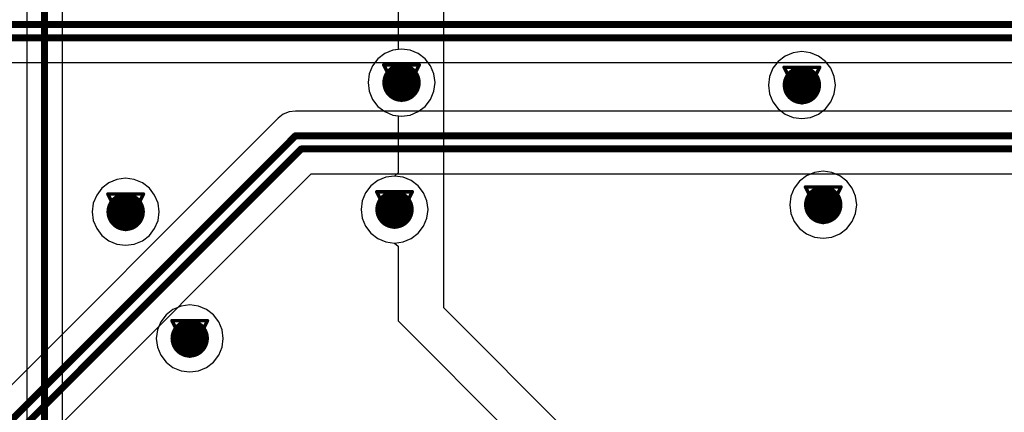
# Model space of a CAD drawing. Header units: millimetres. Extents: x 138 to 555, y 26 to 334.
# Tile 252 of 256: x 195.53 to 209.62, y 180.74 to 186.35. Entities that reach past the tile are written whole.
import ezdxf

# ---------------------------------------------------------------- set-up
doc = ezdxf.new("R2010")
doc.units = ezdxf.units.MM
for name, color, linetype in [('BottomLayer', 5, 'Continuous'), ('DrillDrawing', 1, 'Continuous'), ('MidLayer1', 16, 'Continuous'), ('MidLayer2', 76, 'Continuous'), ('MidLayer3', 90, 'Continuous'), ('MidLayer4', 156, 'Continuous'), ('MultiLayer', 9, 'Continuous'), ('TopLayer', 1, 'Continuous'), ('ViaHoleLayer', 16, 'Continuous')]:
    doc.layers.add(name, color=color, linetype=linetype)

msp = doc.modelspace()

# ---------------------------------------------------------------- linework, layer by layer
at = {"layer": 'BottomLayer'}
for p, q in [((168.49488272, 185.73681166), (212.92950302, 185.73681166)), ((199.38745746, 185.03108028), (199.30231666, 184.99581492)), ((199.47882634, 185.04311226), (199.38745746, 185.03108028)), ((199.47884666, 185.04310972), (199.47882634, 185.04311226)), ((213.49125704, 185.04310972), (199.47884666, 185.04310972)), ((199.22919514, 184.93970378), (198.75663322, 184.4671444)), ((199.22920276, 184.93971394), (199.22919514, 184.93970378)), ((199.30231666, 184.99581492), (199.22920276, 184.93971394)), ((198.75662306, 184.46713678), (195.35470454, 181.06521826)), ((198.75663322, 184.4671444), (198.75662306, 184.46713678)), ((194.85846728, 179.30178516), (199.70375096, 184.14707138)), ((199.70375096, 184.14707138), (213.71616388, 184.14707138))]:
    msp.add_line(p, q, dxfattribs=at)
at = {"layer": 'BottomLayer', "const_width": 0.0999998}
for points in [[(168.28074548, 186.27983064), (212.85082398, 186.27983064)], [(168.24465716, 186.08983102), (212.92952334, 186.08983102)], [(199.00624918, 184.2175132), (199.47882634, 184.69009036)], [(199.47882634, 184.69009036), (213.63748484, 184.69009036)], [(194.50544792, 179.44801296), (199.5575257, 184.50009074)], [(199.5575257, 184.50009074), (213.7161842, 184.50009074)], [(195.60432812, 180.81559468), (199.00624664, 184.2175132)], [(199.00624664, 184.2175132), (199.00624918, 184.2175132)], [(194.3154483, 179.52671232), (195.60432812, 180.81559214)], [(195.60432812, 180.81559214), (195.60432812, 180.81559468)]]:
    msp.add_lwpolyline(points, dxfattribs=at)
at = {"layer": 'BottomLayer'}
for points, const_width in [([(200.85749008, 185.44858262, 1), (201.1324908, 185.44858262, 1)], 0.27499818), ([(206.58650834, 185.41386336, 1), (206.86150906, 185.41386336, 1)], 0.27499818), ([(199.45382766, 184.69009036, 1), (199.50382502, 184.69009036, 1)], 0.0499999), ([(199.45382766, 184.69009036, 1), (199.50382502, 184.69009036, 1)], 0.0499999), ([(199.53252702, 184.50009074, 1), (199.58252438, 184.50009074, 1)], 0.0499999), ([(199.53252702, 184.50009074, 1), (199.58252438, 184.50009074, 1)], 0.0499999), ([(198.98124796, 184.2175132, 1), (199.03124532, 184.2175132, 1)], 0.0499999), ([(198.98124796, 184.2175132, 1), (199.03124532, 184.2175132, 1)], 0.0499999), ([(198.9812505, 184.2175132, 1), (199.03124786, 184.2175132, 1)], 0.0499999), ([(198.9812505, 184.2175132, 1), (199.03124786, 184.2175132, 1)], 0.0499999), ([(196.90996686, 183.60209152, 1), (197.18496758, 183.60209152, 1)], 0.27499818), ([(200.75733026, 183.6347229, 1), (201.03233098, 183.6347229, 1)], 0.27499818), ([(206.89201446, 183.70238342, 1), (207.16701518, 183.70238342, 1)], 0.27499818), ([(197.82628964, 181.79179542, 1), (198.10129036, 181.79179542, 1)], 0.27499818), ([(195.57932944, 180.81559468, 1), (195.6293268, 180.81559468, 1)], 0.0499999), ([(195.57932944, 180.81559468, 1), (195.6293268, 180.81559468, 1)], 0.0499999), ([(195.57932944, 180.81559214, 1), (195.6293268, 180.81559214, 1)], 0.0499999), ([(195.57932944, 180.81559214, 1), (195.6293268, 180.81559214, 1)], 0.0499999)]:
    msp.add_lwpolyline(points, format="xyb", close=True, dxfattribs=dict(at, const_width=const_width))
at = {"layer": 'DrillDrawing', "const_width": 0.0508}
for points in [[(200.74099044, 185.70258262), (201.24899044, 185.70258262)], [(200.74099044, 185.70258262), (200.99499044, 185.19458262)], [(200.99499044, 185.19458262), (201.24899044, 185.70258262)], [(200.84259044, 185.60098262), (201.14739044, 185.60098262)], [(200.84259044, 185.60098262), (200.99499044, 185.29618262)], [(200.99499044, 185.29618262), (201.14739044, 185.60098262)], [(206.4700087, 185.66786336), (206.9780087, 185.66786336)], [(206.4700087, 185.66786336), (206.7240087, 185.15986336)], [(206.5716087, 185.56626336), (206.8764087, 185.56626336)], [(206.5716087, 185.56626336), (206.7240087, 185.26146336)], [(206.7240087, 185.15986336), (206.9780087, 185.66786336)], [(206.7240087, 185.26146336), (206.8764087, 185.56626336)], [(196.79346722, 183.85609152), (197.30146722, 183.85609152)], [(196.79346722, 183.85609152), (197.04746722, 183.34809152)], [(197.04746722, 183.34809152), (197.30146722, 183.85609152)], [(200.64083062, 183.8887229), (201.14883062, 183.8887229)], [(200.64083062, 183.8887229), (200.89483062, 183.3807229)], [(200.89483062, 183.3807229), (201.14883062, 183.8887229)], [(206.77551482, 183.95638342), (207.28351482, 183.95638342)], [(206.77551482, 183.95638342), (207.02951482, 183.44838342)], [(206.87711482, 183.85478342), (207.18191482, 183.85478342)], [(206.87711482, 183.85478342), (207.02951482, 183.54998342)], [(207.02951482, 183.44838342), (207.28351482, 183.95638342)], [(207.02951482, 183.54998342), (207.18191482, 183.85478342)], [(196.89506722, 183.75449152), (197.19986722, 183.75449152)], [(196.89506722, 183.75449152), (197.04746722, 183.44969152)], [(197.04746722, 183.44969152), (197.19986722, 183.75449152)], [(200.74243062, 183.7871229), (201.04723062, 183.7871229)], [(200.74243062, 183.7871229), (200.89483062, 183.4823229)], [(200.89483062, 183.4823229), (201.04723062, 183.7871229)], [(197.70979, 182.04579542), (198.21779, 182.04579542)], [(197.70979, 182.04579542), (197.96379, 181.53779542)], [(197.96379, 181.53779542), (198.21779, 182.04579542)], [(197.81139, 181.94419542), (198.11619, 181.94419542)], [(197.81139, 181.94419542), (197.96379, 181.63939542)], [(197.96379, 181.63939542), (198.11619, 181.94419542)]]:
    msp.add_lwpolyline(points, dxfattribs=at)
at = {"layer": 'DrillDrawing', "const_width": 0.0254}
for points in [[(200.72829044, 185.70258262, 1), (200.75369044, 185.70258262, 1)], [(200.72829044, 185.70258262, 1), (200.75369044, 185.70258262, 1)], [(201.23629044, 185.70258262, 1), (201.26169044, 185.70258262, 1)], [(201.23629044, 185.70258262, 1), (201.26169044, 185.70258262, 1)], [(200.82989044, 185.60098262, 1), (200.85529044, 185.60098262, 1)], [(200.82989044, 185.60098262, 1), (200.85529044, 185.60098262, 1)], [(201.13469044, 185.60098262, 1), (201.16009044, 185.60098262, 1)], [(201.13469044, 185.60098262, 1), (201.16009044, 185.60098262, 1)], [(206.4573087, 185.66786336, 1), (206.4827087, 185.66786336, 1)], [(206.4573087, 185.66786336, 1), (206.4827087, 185.66786336, 1)], [(206.5589087, 185.56626336, 1), (206.5843087, 185.56626336, 1)], [(206.5589087, 185.56626336, 1), (206.5843087, 185.56626336, 1)], [(206.8637087, 185.56626336, 1), (206.8891087, 185.56626336, 1)], [(206.8637087, 185.56626336, 1), (206.8891087, 185.56626336, 1)], [(206.9653087, 185.66786336, 1), (206.9907087, 185.66786336, 1)], [(206.9653087, 185.66786336, 1), (206.9907087, 185.66786336, 1)], [(200.98229044, 185.29618262, 1), (201.00769044, 185.29618262, 1)], [(200.98229044, 185.29618262, 1), (201.00769044, 185.29618262, 1)], [(206.7113087, 185.26146336, 1), (206.7367087, 185.26146336, 1)], [(206.7113087, 185.26146336, 1), (206.7367087, 185.26146336, 1)], [(200.98229044, 185.19458262, 1), (201.00769044, 185.19458262, 1)], [(200.98229044, 185.19458262, 1), (201.00769044, 185.19458262, 1)], [(206.7113087, 185.15986336, 1), (206.7367087, 185.15986336, 1)], [(206.7113087, 185.15986336, 1), (206.7367087, 185.15986336, 1)], [(196.78076722, 183.85609152, 1), (196.80616722, 183.85609152, 1)], [(196.78076722, 183.85609152, 1), (196.80616722, 183.85609152, 1)], [(197.28876722, 183.85609152, 1), (197.31416722, 183.85609152, 1)], [(197.28876722, 183.85609152, 1), (197.31416722, 183.85609152, 1)], [(200.62813062, 183.8887229, 1), (200.65353062, 183.8887229, 1)], [(200.62813062, 183.8887229, 1), (200.65353062, 183.8887229, 1)], [(201.13613062, 183.8887229, 1), (201.16153062, 183.8887229, 1)], [(201.13613062, 183.8887229, 1), (201.16153062, 183.8887229, 1)], [(206.76281482, 183.95638342, 1), (206.78821482, 183.95638342, 1)], [(206.76281482, 183.95638342, 1), (206.78821482, 183.95638342, 1)], [(206.86441482, 183.85478342, 1), (206.88981482, 183.85478342, 1)], [(206.86441482, 183.85478342, 1), (206.88981482, 183.85478342, 1)], [(207.16921482, 183.85478342, 1), (207.19461482, 183.85478342, 1)], [(207.16921482, 183.85478342, 1), (207.19461482, 183.85478342, 1)], [(207.27081482, 183.95638342, 1), (207.29621482, 183.95638342, 1)], [(207.27081482, 183.95638342, 1), (207.29621482, 183.95638342, 1)], [(196.88236722, 183.75449152, 1), (196.90776722, 183.75449152, 1)], [(196.88236722, 183.75449152, 1), (196.90776722, 183.75449152, 1)], [(197.18716722, 183.75449152, 1), (197.21256722, 183.75449152, 1)], [(197.18716722, 183.75449152, 1), (197.21256722, 183.75449152, 1)], [(200.72973062, 183.7871229, 1), (200.75513062, 183.7871229, 1)], [(200.72973062, 183.7871229, 1), (200.75513062, 183.7871229, 1)], [(201.03453062, 183.7871229, 1), (201.05993062, 183.7871229, 1)], [(201.03453062, 183.7871229, 1), (201.05993062, 183.7871229, 1)], [(197.03476722, 183.44969152, 1), (197.06016722, 183.44969152, 1)], [(197.03476722, 183.44969152, 1), (197.06016722, 183.44969152, 1)], [(200.88213062, 183.4823229, 1), (200.90753062, 183.4823229, 1)], [(200.88213062, 183.4823229, 1), (200.90753062, 183.4823229, 1)], [(207.01681482, 183.54998342, 1), (207.04221482, 183.54998342, 1)], [(207.01681482, 183.54998342, 1), (207.04221482, 183.54998342, 1)], [(207.01681482, 183.44838342, 1), (207.04221482, 183.44838342, 1)], [(207.01681482, 183.44838342, 1), (207.04221482, 183.44838342, 1)], [(197.03476722, 183.34809152, 1), (197.06016722, 183.34809152, 1)], [(197.03476722, 183.34809152, 1), (197.06016722, 183.34809152, 1)], [(200.88213062, 183.3807229, 1), (200.90753062, 183.3807229, 1)], [(200.88213062, 183.3807229, 1), (200.90753062, 183.3807229, 1)], [(197.69709, 182.04579542, 1), (197.72249, 182.04579542, 1)], [(197.69709, 182.04579542, 1), (197.72249, 182.04579542, 1)], [(198.20509, 182.04579542, 1), (198.23049, 182.04579542, 1)], [(198.20509, 182.04579542, 1), (198.23049, 182.04579542, 1)], [(197.79869, 181.94419542, 1), (197.82409, 181.94419542, 1)], [(197.79869, 181.94419542, 1), (197.82409, 181.94419542, 1)], [(198.10349, 181.94419542, 1), (198.12889, 181.94419542, 1)], [(198.10349, 181.94419542, 1), (198.12889, 181.94419542, 1)], [(197.95109, 181.63939542, 1), (197.97649, 181.63939542, 1)], [(197.95109, 181.63939542, 1), (197.97649, 181.63939542, 1)], [(197.95109, 181.53779542, 1), (197.97649, 181.53779542, 1)], [(197.95109, 181.53779542, 1), (197.97649, 181.53779542, 1)]]:
    msp.add_lwpolyline(points, format="xyb", close=True, dxfattribs=at)
at = {"layer": 'MidLayer1'}
for p, q in [((201.59814138, 182.23126622), (201.59815662, 200.52627662)), ((200.9471851, 187.27956448), (200.9471851, 185.92138584)), ((200.75544304, 185.86349416), (200.65621794, 185.78735512)), ((200.87099018, 185.91135538), (200.75544304, 185.86349416)), ((200.9471851, 185.92138584), (200.87099018, 185.91135538)), ((206.60000844, 185.87663612), (206.48445876, 185.8287749)), ((206.7240087, 185.8929607), (206.60000844, 185.87663612)), ((206.84800896, 185.87663612), (206.7240087, 185.8929607)), ((206.96355864, 185.8287749), (206.84800896, 185.87663612)), ((200.65621794, 185.78735512), (200.5800789, 185.68813256)), ((206.3852362, 185.75263586), (206.30909716, 185.65341076)), ((206.48445876, 185.8287749), (206.3852362, 185.75263586)), ((207.0627812, 185.75263586), (206.96355864, 185.8287749)), ((207.13892024, 185.65341076), (207.0627812, 185.75263586)), ((200.53221768, 185.57258288), (200.5158931, 185.44858262)), ((200.5800789, 185.68813256), (200.53221768, 185.57258288)), ((206.30909716, 185.65341076), (206.26123594, 185.53786362)), ((207.18678146, 185.53786362), (207.13892024, 185.65341076)), ((200.5158931, 185.44858262), (200.53221768, 185.32458236)), ((206.26123594, 185.53786362), (206.24491136, 185.41386336)), ((207.20310604, 185.41386336), (207.18678146, 185.53786362)), ((200.53221768, 185.32458236), (200.5800789, 185.20903268)), ((206.24491136, 185.41386336), (206.26123594, 185.2898631)), ((206.26123594, 185.2898631), (206.30909716, 185.17431596)), ((207.13892024, 185.17431596), (207.18678146, 185.2898631)), ((207.18678146, 185.2898631), (207.20310604, 185.41386336)), ((200.5800789, 185.20903268), (200.65621794, 185.10981012)), ((206.30909716, 185.17431596), (206.3852362, 185.07509086)), ((207.0627812, 185.07509086), (207.13892024, 185.17431596)), ((200.65621794, 185.10981012), (200.75544304, 185.03367108)), ((200.75544304, 185.03367108), (200.87099018, 184.98580986)), ((206.3852362, 185.07509086), (206.48445876, 184.99895182)), ((206.48445876, 184.99895182), (206.60000844, 184.9510906)), ((206.84800896, 184.9510906), (206.96355864, 184.99895182)), ((206.96355864, 184.99895182), (207.0627812, 185.07509086)), ((200.87099018, 184.98580986), (200.9471851, 184.9757794)), ((200.9471851, 184.9757794), (200.9471851, 184.15973582)), ((206.60000844, 184.9510906), (206.7240087, 184.93476602)), ((206.7240087, 184.93476602), (206.84800896, 184.9510906)), ((200.9471851, 184.15973582), (200.89482808, 184.11382024)), ((206.90551456, 184.16515618), (206.78996488, 184.11729496)), ((207.02951482, 184.18148076), (206.90551456, 184.16515618)), ((207.15351508, 184.16515618), (207.02951482, 184.18148076)), ((207.26906476, 184.11729496), (207.15351508, 184.16515618)), ((196.80791728, 184.01700306), (196.70869472, 183.94086402)), ((196.92346696, 184.06486428), (196.80791728, 184.01700306)), ((197.04746722, 184.08118886), (196.92346696, 184.06486428)), ((197.17146748, 184.06486428), (197.04746722, 184.08118886)), ((197.28701716, 184.01700306), (197.17146748, 184.06486428)), ((197.38623972, 183.94086402), (197.28701716, 184.01700306)), ((200.65528068, 184.04963444), (200.55605812, 183.9734954)), ((200.77083036, 184.09749566), (200.65528068, 184.04963444)), ((200.89482808, 184.11382024), (200.77083036, 184.09749566)), ((206.69074232, 184.04115592), (206.61460328, 183.94193336)), ((206.78996488, 184.11729496), (206.69074232, 184.04115592)), ((207.36828732, 184.04115592), (207.26906476, 184.11729496)), ((207.44442636, 183.94193336), (207.36828732, 184.04115592)), ((196.70869472, 183.94086402), (196.63255568, 183.84163892)), ((197.46237876, 183.84163892), (197.38623972, 183.94086402)), ((200.47991908, 183.87427284), (200.43205786, 183.75872316)), ((200.55605812, 183.9734954), (200.47991908, 183.87427284)), ((206.61460328, 183.94193336), (206.56674206, 183.82638368)), ((207.49228758, 183.82638368), (207.44442636, 183.94193336)), ((196.63255568, 183.84163892), (196.58469446, 183.72609178)), ((197.51023998, 183.72609178), (197.46237876, 183.84163892)), ((200.43205786, 183.75872316), (200.41573328, 183.6347229)), ((206.56674206, 183.82638368), (206.55041748, 183.70238342)), ((207.50861216, 183.70238342), (207.49228758, 183.82638368)), ((196.58469446, 183.72609178), (196.56836988, 183.60209152)), ((196.56836988, 183.60209152), (196.58469446, 183.47809126)), ((197.52656456, 183.60209152), (197.51023998, 183.72609178)), ((197.51023998, 183.47809126), (197.52656456, 183.60209152)), ((200.41573328, 183.6347229), (200.43205786, 183.51072264)), ((206.55041748, 183.70238342), (206.56674206, 183.57838316)), ((207.49228758, 183.57838316), (207.50861216, 183.70238342)), ((196.58469446, 183.47809126), (196.63255568, 183.36254412)), ((197.46237876, 183.36254412), (197.51023998, 183.47809126)), ((200.43205786, 183.51072264), (200.47991908, 183.39517296)), ((206.56674206, 183.57838316), (206.61460328, 183.46283348)), ((206.61460328, 183.46283348), (206.69074232, 183.36361092)), ((207.36828732, 183.36361092), (207.44442636, 183.46283348)), ((207.44442636, 183.46283348), (207.49228758, 183.57838316)), ((196.63255568, 183.36254412), (196.70869472, 183.26331902)), ((197.38623972, 183.26331902), (197.46237876, 183.36254412)), ((200.47991908, 183.39517296), (200.55605812, 183.2959504)), ((206.69074232, 183.36361092), (206.78996488, 183.28747188)), ((207.26906476, 183.28747188), (207.36828732, 183.36361092)), ((196.70869472, 183.26331902), (196.80791728, 183.18717998)), ((196.80791728, 183.18717998), (196.92346696, 183.13931876)), ((197.17146748, 183.13931876), (197.28701716, 183.18717998)), ((197.28701716, 183.18717998), (197.38623972, 183.26331902)), ((200.55605812, 183.2959504), (200.65528068, 183.21981136)), ((200.65528068, 183.21981136), (200.77083036, 183.17195014)), ((200.77083036, 183.17195014), (200.89482808, 183.15562556)), ((206.78996488, 183.28747188), (206.90551456, 183.23961066)), ((206.90551456, 183.23961066), (207.02951482, 183.22328608)), ((207.02951482, 183.22328608), (207.15351508, 183.23961066)), ((207.15351508, 183.23961066), (207.26906476, 183.28747188)), ((196.92346696, 183.13931876), (197.04746722, 183.12299418)), ((197.04746722, 183.12299418), (197.17146748, 183.13931876)), ((200.89482808, 183.15562556), (200.9471851, 183.10970998)), ((200.9471851, 183.10970998), (200.9471851, 182.04106848)), ((197.7242426, 182.20670696), (197.6250175, 182.13056792)), ((197.83978974, 182.25456818), (197.7242426, 182.20670696)), ((197.96379, 182.27089276), (197.83978974, 182.25456818)), ((198.08779026, 182.25456818), (197.96379, 182.27089276)), ((198.2033374, 182.20670696), (198.08779026, 182.25456818)), ((198.3025625, 182.13056792), (198.2033374, 182.20670696)), ((208.34527546, 175.48413214), (201.59814138, 182.23126622)), ((197.6250175, 182.13056792), (197.54887846, 182.03134536)), ((198.37870154, 182.03134536), (198.3025625, 182.13056792)), ((200.9471851, 182.04106848), (207.0413309, 175.94692268)), ((197.50101724, 181.91579568), (197.48469266, 181.79179542)), ((197.54887846, 182.03134536), (197.50101724, 181.91579568)), ((198.42656276, 181.91579568), (198.37870154, 182.03134536)), ((198.44288734, 181.79179542), (198.42656276, 181.91579568)), ((197.48469266, 181.79179542), (197.50101724, 181.66779516)), ((198.42656276, 181.66779516), (198.44288734, 181.79179542)), ((197.50101724, 181.66779516), (197.54887846, 181.55224548)), ((198.37870154, 181.55224548), (198.42656276, 181.66779516)), ((197.54887846, 181.55224548), (197.6250175, 181.45302292)), ((198.3025625, 181.45302292), (198.37870154, 181.55224548)), ((197.6250175, 181.45302292), (197.7242426, 181.37688388)), ((197.7242426, 181.37688388), (197.83978974, 181.32902266)), ((198.08779026, 181.32902266), (198.2033374, 181.37688388)), ((198.2033374, 181.37688388), (198.3025625, 181.45302292)), ((197.83978974, 181.32902266), (197.96379, 181.31269808)), ((197.96379, 181.31269808), (198.08779026, 181.32902266))]:
    msp.add_line(p, q, dxfattribs=at)
at = {"layer": 'MidLayer1', "const_width": 0.27499818}
for points in [[(200.85749008, 185.44858262, 1), (201.1324908, 185.44858262, 1)], [(206.58650834, 185.41386336, 1), (206.86150906, 185.41386336, 1)], [(196.90996686, 183.60209152, 1), (197.18496758, 183.60209152, 1)], [(200.75733026, 183.6347229, 1), (201.03233098, 183.6347229, 1)], [(206.89201446, 183.70238342, 1), (207.16701518, 183.70238342, 1)], [(197.82628964, 181.79179542, 1), (198.10129036, 181.79179542, 1)]]:
    msp.add_lwpolyline(points, format="xyb", close=True, dxfattribs=at)
at = {"layer": 'MidLayer2', "const_width": 0.27499818}
for points in [[(200.85749008, 185.44858262, 1), (201.1324908, 185.44858262, 1)], [(206.58650834, 185.41386336, 1), (206.86150906, 185.41386336, 1)], [(196.90996686, 183.60209152, 1), (197.18496758, 183.60209152, 1)], [(200.75733026, 183.6347229, 1), (201.03233098, 183.6347229, 1)], [(206.89201446, 183.70238342, 1), (207.16701518, 183.70238342, 1)], [(197.82628964, 181.79179542, 1), (198.10129036, 181.79179542, 1)]]:
    msp.add_lwpolyline(points, format="xyb", close=True, dxfattribs=at)
at = {"layer": 'MidLayer3', "const_width": 0.27499818}
for points in [[(200.85749008, 185.44858262, 1), (201.1324908, 185.44858262, 1)], [(206.58650834, 185.41386336, 1), (206.86150906, 185.41386336, 1)], [(196.90996686, 183.60209152, 1), (197.18496758, 183.60209152, 1)], [(200.75733026, 183.6347229, 1), (201.03233098, 183.6347229, 1)], [(206.89201446, 183.70238342, 1), (207.16701518, 183.70238342, 1)], [(197.82628964, 181.79179542, 1), (198.10129036, 181.79179542, 1)]]:
    msp.add_lwpolyline(points, format="xyb", close=True, dxfattribs=at)
at = {"layer": 'MidLayer4'}
for p, q in [((200.75544304, 185.86349416), (200.65621794, 185.78735512)), ((200.87099018, 185.91135538), (200.75544304, 185.86349416)), ((200.99499044, 185.92767996), (200.87099018, 185.91135538)), ((201.1189907, 185.91135538), (200.99499044, 185.92767996)), ((201.23453784, 185.86349416), (201.1189907, 185.91135538)), ((201.33376294, 185.78735512), (201.23453784, 185.86349416)), ((206.60000844, 185.87663612), (206.48445876, 185.8287749)), ((206.7240087, 185.8929607), (206.60000844, 185.87663612)), ((206.84800896, 185.87663612), (206.7240087, 185.8929607)), ((206.96355864, 185.8287749), (206.84800896, 185.87663612)), ((200.65621794, 185.78735512), (200.5800789, 185.68813256)), ((201.40990198, 185.68813256), (201.33376294, 185.78735512)), ((206.3852362, 185.75263586), (206.30909716, 185.65341076)), ((206.48445876, 185.8287749), (206.3852362, 185.75263586)), ((207.0627812, 185.75263586), (206.96355864, 185.8287749)), ((207.13892024, 185.65341076), (207.0627812, 185.75263586)), ((200.53221768, 185.57258288), (200.5158931, 185.44858262)), ((200.5800789, 185.68813256), (200.53221768, 185.57258288)), ((201.4577632, 185.57258288), (201.40990198, 185.68813256)), ((201.47408778, 185.44858262), (201.4577632, 185.57258288)), ((206.30909716, 185.65341076), (206.26123594, 185.53786362)), ((207.18678146, 185.53786362), (207.13892024, 185.65341076)), ((200.5158931, 185.44858262), (200.53221768, 185.32458236)), ((201.4577632, 185.32458236), (201.47408778, 185.44858262)), ((206.26123594, 185.53786362), (206.24491136, 185.41386336)), ((207.20310604, 185.41386336), (207.18678146, 185.53786362)), ((200.53221768, 185.32458236), (200.5800789, 185.20903268)), ((201.40990198, 185.20903268), (201.4577632, 185.32458236)), ((206.24491136, 185.41386336), (206.26123594, 185.2898631)), ((206.26123594, 185.2898631), (206.30909716, 185.17431596)), ((207.13892024, 185.17431596), (207.18678146, 185.2898631)), ((207.18678146, 185.2898631), (207.20310604, 185.41386336)), ((200.5800789, 185.20903268), (200.65621794, 185.10981012)), ((201.33376294, 185.10981012), (201.40990198, 185.20903268)), ((206.30909716, 185.17431596), (206.3852362, 185.07509086)), ((207.0627812, 185.07509086), (207.13892024, 185.17431596)), ((200.65621794, 185.10981012), (200.75544304, 185.03367108)), ((200.75544304, 185.03367108), (200.87099018, 184.98580986)), ((201.1189907, 184.98580986), (201.23453784, 185.03367108)), ((201.23453784, 185.03367108), (201.33376294, 185.10981012)), ((206.3852362, 185.07509086), (206.48445876, 184.99895182)), ((206.48445876, 184.99895182), (206.60000844, 184.9510906)), ((206.84800896, 184.9510906), (206.96355864, 184.99895182)), ((206.96355864, 184.99895182), (207.0627812, 185.07509086)), ((200.87099018, 184.98580986), (200.99499044, 184.96948528)), ((200.99499044, 184.96948528), (201.1189907, 184.98580986)), ((206.60000844, 184.9510906), (206.7240087, 184.93476602)), ((206.7240087, 184.93476602), (206.84800896, 184.9510906)), ((206.90551456, 184.16515618), (206.78996488, 184.11729496)), ((207.02951482, 184.18148076), (206.90551456, 184.16515618)), ((207.15351508, 184.16515618), (207.02951482, 184.18148076)), ((207.26906476, 184.11729496), (207.15351508, 184.16515618)), ((196.80791728, 184.01700306), (196.70869472, 183.94086402)), ((196.92346696, 184.06486428), (196.80791728, 184.01700306)), ((197.04746722, 184.08118886), (196.92346696, 184.06486428)), ((197.17146748, 184.06486428), (197.04746722, 184.08118886)), ((197.28701716, 184.01700306), (197.17146748, 184.06486428)), ((197.38623972, 183.94086402), (197.28701716, 184.01700306)), ((200.65528068, 184.04963444), (200.55605812, 183.9734954)), ((200.77083036, 184.09749566), (200.65528068, 184.04963444)), ((200.89483062, 184.11382024), (200.77083036, 184.09749566)), ((201.01883088, 184.09749566), (200.89483062, 184.11382024)), ((201.13438056, 184.04963444), (201.01883088, 184.09749566)), ((201.23360312, 183.9734954), (201.13438056, 184.04963444)), ((206.69074232, 184.04115592), (206.61460328, 183.94193336)), ((206.78996488, 184.11729496), (206.69074232, 184.04115592)), ((207.36828732, 184.04115592), (207.26906476, 184.11729496)), ((207.44442636, 183.94193336), (207.36828732, 184.04115592)), ((196.70869472, 183.94086402), (196.63255568, 183.84163892)), ((197.46237876, 183.84163892), (197.38623972, 183.94086402)), ((200.47991908, 183.87427284), (200.43205786, 183.75872316)), ((200.55605812, 183.9734954), (200.47991908, 183.87427284)), ((201.30974216, 183.87427284), (201.23360312, 183.9734954)), ((201.35760338, 183.75872316), (201.30974216, 183.87427284)), ((206.61460328, 183.94193336), (206.56674206, 183.82638368)), ((207.49228758, 183.82638368), (207.44442636, 183.94193336)), ((196.63255568, 183.84163892), (196.58469446, 183.72609178)), ((197.51023998, 183.72609178), (197.46237876, 183.84163892)), ((200.43205786, 183.75872316), (200.41573328, 183.6347229)), ((201.37392796, 183.6347229), (201.35760338, 183.75872316)), ((206.56674206, 183.82638368), (206.55041748, 183.70238342)), ((207.50861216, 183.70238342), (207.49228758, 183.82638368)), ((196.58469446, 183.72609178), (196.56836988, 183.60209152)), ((196.56836988, 183.60209152), (196.58469446, 183.47809126)), ((197.52656456, 183.60209152), (197.51023998, 183.72609178)), ((197.51023998, 183.47809126), (197.52656456, 183.60209152)), ((200.41573328, 183.6347229), (200.43205786, 183.51072264)), ((201.35760338, 183.51072264), (201.37392796, 183.6347229)), ((206.55041748, 183.70238342), (206.56674206, 183.57838316)), ((207.49228758, 183.57838316), (207.50861216, 183.70238342)), ((196.58469446, 183.47809126), (196.63255568, 183.36254412)), ((197.46237876, 183.36254412), (197.51023998, 183.47809126)), ((200.43205786, 183.51072264), (200.47991908, 183.39517296)), ((201.30974216, 183.39517296), (201.35760338, 183.51072264)), ((206.56674206, 183.57838316), (206.61460328, 183.46283348)), ((206.61460328, 183.46283348), (206.69074232, 183.36361092)), ((207.36828732, 183.36361092), (207.44442636, 183.46283348)), ((207.44442636, 183.46283348), (207.49228758, 183.57838316)), ((196.63255568, 183.36254412), (196.70869472, 183.26331902)), ((197.38623972, 183.26331902), (197.46237876, 183.36254412)), ((200.47991908, 183.39517296), (200.55605812, 183.2959504)), ((201.23360312, 183.2959504), (201.30974216, 183.39517296)), ((206.69074232, 183.36361092), (206.78996488, 183.28747188)), ((207.26906476, 183.28747188), (207.36828732, 183.36361092)), ((196.70869472, 183.26331902), (196.80791728, 183.18717998)), ((196.80791728, 183.18717998), (196.92346696, 183.13931876)), ((197.17146748, 183.13931876), (197.28701716, 183.18717998)), ((197.28701716, 183.18717998), (197.38623972, 183.26331902)), ((200.55605812, 183.2959504), (200.65528068, 183.21981136)), ((200.65528068, 183.21981136), (200.77083036, 183.17195014)), ((200.77083036, 183.17195014), (200.89483062, 183.15562556)), ((200.89483062, 183.15562556), (201.01883088, 183.17195014)), ((201.01883088, 183.17195014), (201.13438056, 183.21981136)), ((201.13438056, 183.21981136), (201.23360312, 183.2959504)), ((206.78996488, 183.28747188), (206.90551456, 183.23961066)), ((206.90551456, 183.23961066), (207.02951482, 183.22328608)), ((207.02951482, 183.22328608), (207.15351508, 183.23961066)), ((207.15351508, 183.23961066), (207.26906476, 183.28747188)), ((196.92346696, 183.13931876), (197.04746722, 183.12299418)), ((197.04746722, 183.12299418), (197.17146748, 183.13931876)), ((197.7242426, 182.20670696), (197.6250175, 182.13056792)), ((197.83978974, 182.25456818), (197.7242426, 182.20670696)), ((197.96379, 182.27089276), (197.83978974, 182.25456818)), ((198.08779026, 182.25456818), (197.96379, 182.27089276)), ((198.2033374, 182.20670696), (198.08779026, 182.25456818)), ((198.3025625, 182.13056792), (198.2033374, 182.20670696)), ((197.6250175, 182.13056792), (197.54887846, 182.03134536)), ((198.37870154, 182.03134536), (198.3025625, 182.13056792)), ((197.50101724, 181.91579568), (197.48469266, 181.79179542)), ((197.54887846, 182.03134536), (197.50101724, 181.91579568)), ((198.42656276, 181.91579568), (198.37870154, 182.03134536)), ((198.44288734, 181.79179542), (198.42656276, 181.91579568)), ((197.48469266, 181.79179542), (197.50101724, 181.66779516)), ((198.42656276, 181.66779516), (198.44288734, 181.79179542)), ((197.50101724, 181.66779516), (197.54887846, 181.55224548)), ((198.37870154, 181.55224548), (198.42656276, 181.66779516)), ((197.54887846, 181.55224548), (197.6250175, 181.45302292)), ((198.3025625, 181.45302292), (198.37870154, 181.55224548)), ((197.6250175, 181.45302292), (197.7242426, 181.37688388)), ((197.7242426, 181.37688388), (197.83978974, 181.32902266)), ((198.08779026, 181.32902266), (198.2033374, 181.37688388)), ((198.2033374, 181.37688388), (198.3025625, 181.45302292)), ((197.83978974, 181.32902266), (197.96379, 181.31269808)), ((197.96379, 181.31269808), (198.08779026, 181.32902266))]:
    msp.add_line(p, q, dxfattribs=at)
at = {"layer": 'MidLayer4', "const_width": 0.27499818}
for points in [[(200.85749008, 185.44858262, 1), (201.1324908, 185.44858262, 1)], [(206.58650834, 185.41386336, 1), (206.86150906, 185.41386336, 1)], [(196.90996686, 183.60209152, 1), (197.18496758, 183.60209152, 1)], [(200.75733026, 183.6347229, 1), (201.03233098, 183.6347229, 1)], [(206.89201446, 183.70238342, 1), (207.16701518, 183.70238342, 1)], [(197.82628964, 181.79179542, 1), (198.10129036, 181.79179542, 1)]]:
    msp.add_lwpolyline(points, format="xyb", close=True, dxfattribs=at)
at = {"layer": 'MultiLayer', "const_width": 0.27499818}
for points in [[(200.85749008, 185.44858262, 1), (201.1324908, 185.44858262, 1)], [(206.58650834, 185.41386336, 1), (206.86150906, 185.41386336, 1)], [(196.90996686, 183.60209152, 1), (197.18496758, 183.60209152, 1)], [(200.75733026, 183.6347229, 1), (201.03233098, 183.6347229, 1)], [(206.89201446, 183.70238342, 1), (207.16701518, 183.70238342, 1)], [(197.82628964, 181.79179542, 1), (198.10129036, 181.79179542, 1)]]:
    msp.add_lwpolyline(points, format="xyb", close=True, dxfattribs=at)
at = {"layer": 'TopLayer'}
for p, q in [((195.6314731, 191.60661704), (195.6314731, 180.29017282)), ((196.14126634, 180.395753), (196.14126634, 191.50103686))]:
    msp.add_line(p, q, dxfattribs=at)
at = {"layer": 'TopLayer', "const_width": 0.0999998}
msp.add_lwpolyline([(195.88636972, 180.29017282), (195.88636972, 191.60661704)], dxfattribs=at)
at = {"layer": 'TopLayer', "const_width": 0.27499818}
for points in [[(200.85749008, 185.44858262, 1), (201.1324908, 185.44858262, 1)], [(206.58650834, 185.41386336, 1), (206.86150906, 185.41386336, 1)], [(196.90996686, 183.60209152, 1), (197.18496758, 183.60209152, 1)], [(200.75733026, 183.6347229, 1), (201.03233098, 183.6347229, 1)], [(206.89201446, 183.70238342, 1), (207.16701518, 183.70238342, 1)], [(197.82628964, 181.79179542, 1), (198.10129036, 181.79179542, 1)]]:
    msp.add_lwpolyline(points, format="xyb", close=True, dxfattribs=at)
at = {"layer": 'ViaHoleLayer', "const_width": 0.1499997}
for points in [[(200.91999186, 185.44858262, 1), (201.06998902, 185.44858262, 1)], [(206.64901012, 185.41386336, 1), (206.79900728, 185.41386336, 1)], [(196.97246864, 183.60209152, 1), (197.1224658, 183.60209152, 1)], [(200.81983204, 183.6347229, 1), (200.9698292, 183.6347229, 1)], [(206.95451624, 183.70238342, 1), (207.1045134, 183.70238342, 1)], [(197.88879142, 181.79179542, 1), (198.03878858, 181.79179542, 1)]]:
    msp.add_lwpolyline(points, format="xyb", close=True, dxfattribs=at)

doc.saveas('drawing.dxf')
